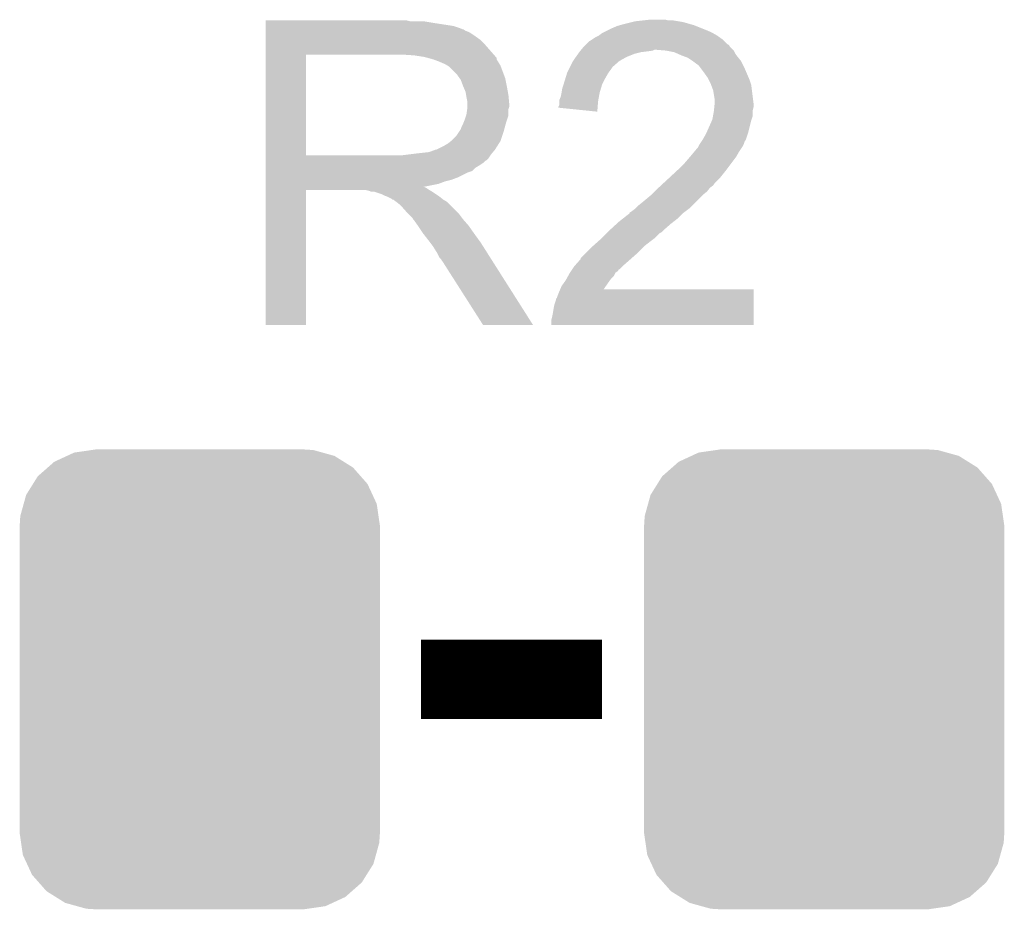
# Model space of a CAD drawing. Extents: x -1.3 to 24.2, y -3.9 to 53.4.
# Tile 18 of 23: x 14.6 to 17.8, y 13.9 to 16.8. Entities that reach past the tile are written whole.
import ezdxf

# ---------------------------------------------------------------- set-up
doc = ezdxf.new("R2010")
doc.units = 0
doc.layers.get('0').update_dxf_attribs({"linetype": 'CONTINUOUS'})
doc.layers.add('WIFI_BLE_CLICK_V102_GTO', color=14, linetype='CONTINUOUS')
doc.layers.add('WIFI_BLE_CLICK_V102_GTS', color=12, linetype='CONTINUOUS')

# ---------------------------------------------------------------- blocks, each defined once
blk = doc.blocks.new('CUSTOM_57')
for points in [[(-0.425122, 0.715892), (-0.402214, 0.726492), (0.431072, 0.715892), (0.392864, 0.726492)], [(-0.402214, 0.726492), (-0.346074, 0.73466), (0.392864, 0.726492), (0.36342, 0.73466)], [(-0.346074, 0.73466), (-0.33274, 0.7366), (0.36342, 0.73466), (0.33274, 0.7366)], [(-0.486794, 0.678626), (-0.465932, 0.697008), (0.490572, 0.678626), (0.461224, 0.697008)], [(-0.465932, 0.697008), (-0.425122, 0.715892), (0.461224, 0.697008), (0.431072, 0.715892)], [(-0.518606, 0.650592), (-0.486794, 0.678626), (0.515276, 0.650592), (0.490572, 0.678626)], [(-0.53404, 0.625952), (-0.518606, 0.650592), (0.536988, 0.625952), (0.515276, 0.650592)], [(-0.555872, 0.591092), (-0.53404, 0.625952), (0.55312, 0.591092), (0.536988, 0.625952)], [(-0.563878, 0.562234), (-0.555872, 0.591092), (0.566472, 0.562234), (0.55312, 0.591092)], [(-0.57464, 0.52344), (-0.563878, 0.562234), (0.572118, 0.52344), (0.566472, 0.562234)], [(-0.57658, 0.49276), (-0.57464, 0.52344), (0.57658, 0.49276), (0.572118, 0.52344)], [(-0.57658, -0.49276), (-0.57658, 0.49276), (0.57658, -0.49276), (0.57658, 0.49276)], [(-0.572116, -0.52344), (-0.57658, -0.49276), (0.57464, -0.52344), (0.57658, -0.49276)], [(-0.566472, -0.562234), (-0.572116, -0.52344), (0.563876, -0.562234), (0.57464, -0.52344)], [(-0.553118, -0.591092), (-0.566472, -0.562234), (0.555872, -0.591092), (0.563876, -0.562234)], [(-0.536988, -0.625952), (-0.553118, -0.591092), (0.534038, -0.625952), (0.555872, -0.591092)], [(-0.515274, -0.650592), (-0.536988, -0.625952), (0.518606, -0.650592), (0.534038, -0.625952)], [(-0.490572, -0.678626), (-0.515274, -0.650592), (0.486792, -0.678626), (0.518606, -0.650592)], [(-0.461222, -0.697008), (-0.490572, -0.678626), (0.465932, -0.697008), (0.486792, -0.678626)], [(-0.431072, -0.715892), (-0.461222, -0.697008), (0.42512, -0.715892), (0.465932, -0.697008)], [(-0.392862, -0.726492), (-0.431072, -0.715892), (0.402214, -0.726492), (0.42512, -0.715892)], [(-0.36342, -0.73466), (-0.392862, -0.726492), (0.346072, -0.73466), (0.402214, -0.726492)], [(-0.33274, -0.7366), (-0.36342, -0.73466), (0.33274, -0.7366), (0.346072, -0.73466)]]:
    blk.add_solid(points)

msp = doc.modelspace()

# ---------------------------------------------------------------- linework, layer by layer
at = {"layer": 'WIFI_BLE_CLICK_V102_GTO', "const_width": 0.254}
msp.add_lwpolyline([(15.89024, 14.6558), (16.46936, 14.6558)], dxfattribs=at)
at = {"layer": 'WIFI_BLE_CLICK_V102_GTO'}
for points in [[(15.39242, 16.764), (15.392422, 16.76654), (15.854682, 16.764), (15.844522, 16.76654)], [(15.39242, 16.75892), (15.39242, 16.764), (15.92834, 16.75892), (15.897862, 16.764)], [(15.39242, 16.748758), (15.39242, 16.75892), (15.994382, 16.748758), (15.92834, 16.75892)], [(15.39242, 16.74368), (15.39242, 16.748758), (16.00962, 16.74368), (15.994382, 16.748758)], [(15.39242, 16.7386), (15.39242, 16.74368), (16.022324, 16.7386), (16.00962, 16.74368)], [(15.39242, 16.738596), (15.39242, 16.7386), (16.024866, 16.738596), (16.022324, 16.7386)], [(15.39242, 16.73352), (15.39242, 16.738596), (16.03248, 16.73352), (16.024866, 16.738596)], [(16.48968, 16.73606), (16.49984, 16.74114), (16.8021, 16.73606), (16.789402, 16.74114)], [(16.49984, 16.74114), (16.51762, 16.748762), (16.789402, 16.74114), (16.770348, 16.748762)], [(16.51762, 16.748762), (16.526506, 16.7513), (16.770348, 16.748762), (16.764002, 16.7513)], [(16.526506, 16.7513), (16.5354, 16.75384), (16.764002, 16.7513), (16.755112, 16.75384)], [(16.5354, 16.75384), (16.56588, 16.76146), (16.755112, 16.75384), (16.728442, 16.76146)], [(16.56588, 16.76146), (16.576042, 16.764), (16.728442, 16.76146), (16.713202, 16.764)], [(16.576042, 16.764), (16.598902, 16.76654), (16.713202, 16.764), (16.697962, 16.76654)], [(16.598902, 16.76654), (16.621762, 16.76908), (16.682722, 16.76654), (16.672558, 16.76908)], [(15.39242, 16.728438), (15.39242, 16.73352), (16.045182, 16.728438), (16.03248, 16.73352)], [(15.39242, 16.71828), (15.39242, 16.728438), (16.06042, 16.71828), (16.045182, 16.728438)], [(15.39242, 16.705578), (15.39242, 16.71828), (16.078202, 16.705578), (16.06042, 16.71828)], [(16.437606, 16.705578), (16.449042, 16.7132), (16.855442, 16.705578), (16.844774, 16.7132)], [(16.449042, 16.7132), (16.459196, 16.71828), (16.844774, 16.7132), (16.837662, 16.71828)], [(16.459196, 16.71828), (16.4592, 16.718282), (16.837662, 16.71828), (16.83766, 16.718282)], [(16.4592, 16.718282), (16.469362, 16.7259), (16.83766, 16.718282), (16.824328, 16.7259)], [(16.469362, 16.7259), (16.47444, 16.72844), (16.824328, 16.7259), (16.819882, 16.72844)], [(16.47444, 16.72844), (16.48968, 16.73606), (16.819882, 16.72844), (16.8021, 16.73606)], [(15.392418, 16.65732), (15.39242, 16.6878), (16.122648, 16.65732), (16.09598, 16.6878)], [(15.39242, 16.6878), (15.39242, 16.705578), (16.09598, 16.6878), (16.078202, 16.705578)], [(16.402472, 16.67256), (16.410938, 16.682718), (16.88846, 16.67256), (16.878304, 16.682718)], [(16.410938, 16.682718), (16.41094, 16.68272), (16.878304, 16.682718), (16.878302, 16.68272)], [(16.41094, 16.68272), (16.416014, 16.687794), (16.878302, 16.68272), (16.875762, 16.687794)], [(16.416014, 16.687794), (16.418558, 16.690338), (16.875762, 16.687794), (16.870684, 16.690338)], [(16.418558, 16.690338), (16.428724, 16.700502), (16.870684, 16.690338), (16.86052, 16.700502)], [(16.428724, 16.700502), (16.433802, 16.703042), (16.86052, 16.700502), (16.85798, 16.703042)], [(16.433802, 16.703042), (16.437606, 16.705578), (16.85798, 16.703042), (16.855442, 16.705578)], [(15.392412, 16.334762), (15.392418, 16.65732), (15.52194, 16.334762), (15.521962, 16.65732)], [(15.86738, 16.65478), (15.82928, 16.65732), (16.12487, 16.65478), (16.122648, 16.65732)], [(15.900402, 16.6497), (15.86738, 16.65478), (16.129314, 16.6497), (16.12487, 16.65478)], [(15.909738, 16.647154), (15.900402, 16.6497), (16.13154, 16.647154), (16.129314, 16.6497)], [(15.92834, 16.64208), (15.909738, 16.647154), (16.131544, 16.64208), (16.13154, 16.647154)], [(16.377072, 16.637), (16.38554, 16.6497), (16.52524, 16.637), (16.548098, 16.6497)], [(16.38554, 16.6497), (16.392794, 16.659858), (16.548098, 16.6497), (16.573498, 16.659858)], [(16.392794, 16.659858), (16.396424, 16.66494), (16.573498, 16.659858), (16.59382, 16.66494)], [(16.396424, 16.66494), (16.39824, 16.66748), (16.59382, 16.66494), (16.61414, 16.66748)], [(16.39824, 16.66748), (16.400356, 16.67002), (16.61414, 16.66748), (16.631916, 16.67002)], [(16.400356, 16.67002), (16.40247, 16.672558), (16.631916, 16.67002), (16.636996, 16.672558)], [(16.40247, 16.672558), (16.402472, 16.67256), (16.636996, 16.672558), (16.644622, 16.67256)], [(16.6751, 16.67002), (16.644622, 16.67256), (16.891, 16.67002), (16.88846, 16.67256)], [(16.67512, 16.670016), (16.6751, 16.67002), (16.891002, 16.670016), (16.891, 16.67002)], [(16.700498, 16.66494), (16.67512, 16.670016), (16.893542, 16.66494), (16.891002, 16.670016)], [(16.71193, 16.65986), (16.700498, 16.66494), (16.896082, 16.65986), (16.893542, 16.66494)], [(16.72336, 16.65478), (16.71193, 16.65986), (16.899892, 16.65478), (16.896082, 16.65986)], [(16.736908, 16.6497), (16.72336, 16.65478), (16.9037, 16.6497), (16.899892, 16.65478)], [(16.74368, 16.64716), (16.736908, 16.6497), (16.905734, 16.64716), (16.9037, 16.6497)], [(16.75892, 16.637), (16.74368, 16.64716), (16.913862, 16.637), (16.905734, 16.64716)], [(15.928356, 16.642074), (15.92834, 16.64208), (16.131544, 16.642074), (16.131544, 16.64208)], [(15.948656, 16.634462), (15.928356, 16.642074), (16.13662, 16.634462), (16.131544, 16.642074)], [(15.94866, 16.63446), (15.948656, 16.634462), (16.136622, 16.63446), (16.13662, 16.634462)], [(15.96644, 16.62684), (15.94866, 16.63446), (16.141194, 16.62684), (16.136622, 16.63446)], [(15.974904, 16.621762), (15.96644, 16.62684), (16.14424, 16.621762), (16.141194, 16.62684)], [(15.979142, 16.619218), (15.974904, 16.621762), (16.145194, 16.619218), (16.14424, 16.621762)], [(16.00454, 16.59382), (15.979142, 16.619218), (16.154718, 16.59382), (16.145194, 16.619218)], [(16.36268, 16.60906), (16.36649, 16.61668), (16.4973, 16.60906), (16.50238, 16.61668)], [(16.36649, 16.61668), (16.36776, 16.619222), (16.50238, 16.61668), (16.50492, 16.619222)], [(16.36776, 16.619222), (16.375382, 16.634462), (16.50492, 16.619222), (16.522338, 16.634462)], [(16.375382, 16.634462), (16.377072, 16.637), (16.522338, 16.634462), (16.52524, 16.637)], [(16.758924, 16.636998), (16.75892, 16.637), (16.913862, 16.636998), (16.913862, 16.637)], [(16.76908, 16.62938), (16.758924, 16.636998), (16.917672, 16.62938), (16.913862, 16.636998)], [(16.7767, 16.6243), (16.76908, 16.62938), (16.920212, 16.6243), (16.917672, 16.62938)], [(16.779238, 16.62176), (16.7767, 16.6243), (16.921482, 16.62176), (16.920212, 16.6243)], [(16.78686, 16.6116), (16.779238, 16.62176), (16.92656, 16.6116), (16.921482, 16.62176)], [(16.013614, 16.581118), (16.00454, 16.59382), (16.15948, 16.581118), (16.154718, 16.59382)], [(16.01724, 16.57604), (16.013614, 16.581118), (16.160496, 16.57604), (16.15948, 16.581118)], [(16.34744, 16.56588), (16.352128, 16.58112), (16.471898, 16.56588), (16.47952, 16.58112)], [(16.352128, 16.58112), (16.357598, 16.598898), (16.47952, 16.58112), (16.489678, 16.598898)], [(16.357598, 16.598898), (16.3576, 16.5989), (16.489678, 16.598898), (16.489678, 16.5989)], [(16.3576, 16.5989), (16.36268, 16.60906), (16.489678, 16.5989), (16.4973, 16.60906)], [(16.79448, 16.60144), (16.78686, 16.6116), (16.930916, 16.60144), (16.92656, 16.6116)], [(16.807178, 16.58366), (16.79448, 16.60144), (16.938536, 16.58366), (16.930916, 16.60144)], [(16.81099, 16.57604), (16.807178, 16.58366), (16.9418, 16.57604), (16.938536, 16.58366)], [(16.02486, 16.55572), (16.01724, 16.57604), (16.16456, 16.55572), (16.160496, 16.57604)], [(16.03248, 16.537938), (16.02486, 16.55572), (16.167794, 16.537938), (16.16456, 16.55572)], [(16.33982, 16.5354), (16.342362, 16.550642), (16.46174, 16.5354), (16.46631, 16.550642)], [(16.342362, 16.550642), (16.345746, 16.560798), (16.46631, 16.550642), (16.469358, 16.560798)], [(16.345746, 16.560798), (16.34744, 16.56588), (16.469358, 16.560798), (16.471898, 16.56588)], [(16.81734, 16.56334), (16.81099, 16.57604), (16.946034, 16.56334), (16.9418, 16.57604)], [(16.818294, 16.560798), (16.81734, 16.56334), (16.94688, 16.560798), (16.946034, 16.56334)], [(16.824958, 16.543022), (16.818294, 16.560798), (16.949102, 16.543022), (16.94688, 16.560798)], [(16.034174, 16.527782), (16.03248, 16.537938), (16.16964, 16.527782), (16.167794, 16.537938)], [(16.03502, 16.5227), (16.034174, 16.527782), (16.170102, 16.5227), (16.16964, 16.527782)], [(16.03756, 16.509998), (16.03502, 16.5227), (16.171258, 16.509998), (16.170102, 16.5227)], [(16.332202, 16.510004), (16.33728, 16.522702), (16.457122, 16.510004), (16.45943, 16.522702)], [(16.33728, 16.522702), (16.33982, 16.5354), (16.45943, 16.522702), (16.46174, 16.5354)], [(16.83004, 16.512542), (16.824958, 16.543022), (16.952912, 16.512542), (16.949102, 16.543022)], [(16.03756, 16.499842), (16.03756, 16.509998), (16.17218, 16.499842), (16.171258, 16.509998)], [(16.03756, 16.489678), (16.03756, 16.499842), (16.172178, 16.489678), (16.17218, 16.499842)], [(16.03756, 16.48206), (16.03756, 16.489678), (16.16964, 16.48206), (16.172178, 16.489678)], [(16.32966, 16.48716), (16.329662, 16.489684), (16.455084, 16.48716), (16.45528, 16.489684)], [(16.454098, 16.474442), (16.32966, 16.48716), (16.454098, 16.474442), (16.455084, 16.48716)], [(16.329662, 16.489684), (16.3322, 16.494764), (16.45528, 16.489684), (16.455674, 16.494764)], [(16.3322, 16.50746), (16.332202, 16.510004), (16.45666, 16.50746), (16.457122, 16.510004)], [(16.3322, 16.494764), (16.3322, 16.50746), (16.455674, 16.494764), (16.45666, 16.50746)], [(16.827754, 16.479518), (16.82877, 16.489678), (16.95196, 16.479518), (16.9545, 16.489678)], [(16.82877, 16.489678), (16.829786, 16.499838), (16.9545, 16.489678), (16.9545, 16.499838)], [(16.829786, 16.499838), (16.83004, 16.502378), (16.9545, 16.499838), (16.954184, 16.502378)], [(16.83004, 16.502378), (16.83004, 16.512542), (16.954184, 16.502378), (16.952912, 16.512542)], [(16.02994, 16.44904), (16.03417, 16.461738), (16.165406, 16.44904), (16.169638, 16.461738)], [(16.03417, 16.461738), (16.035018, 16.464278), (16.169638, 16.461738), (16.169638, 16.464278)], [(16.035018, 16.464278), (16.037558, 16.482056), (16.169638, 16.464278), (16.16964, 16.482056)], [(16.037558, 16.482056), (16.03756, 16.48206), (16.16964, 16.482056), (16.16964, 16.48206)], [(16.82242, 16.449042), (16.824728, 16.461738), (16.947728, 16.449042), (16.951958, 16.461738)], [(16.824728, 16.461738), (16.8275, 16.476978), (16.951958, 16.461738), (16.951958, 16.476978)], [(16.8275, 16.476978), (16.827754, 16.479518), (16.951958, 16.476978), (16.95196, 16.479518)], [(16.017238, 16.418556), (16.01978, 16.426178), (16.156476, 16.418556), (16.158556, 16.426178)], [(16.01978, 16.426178), (16.02486, 16.43634), (16.158556, 16.426178), (16.161328, 16.43634)], [(16.02486, 16.43634), (16.025876, 16.43888), (16.161328, 16.43634), (16.162022, 16.43888)], [(16.025876, 16.43888), (16.02994, 16.44904), (16.162022, 16.43888), (16.165406, 16.44904)], [(16.803228, 16.405862), (16.82129, 16.4465), (16.93672, 16.405862), (16.946882, 16.4465)], [(16.82129, 16.4465), (16.82242, 16.449042), (16.946882, 16.4465), (16.947728, 16.449042)], [(15.989298, 16.382998), (16.001998, 16.395698), (16.145084, 16.382998), (16.149318, 16.395698)], [(16.001998, 16.395698), (16.01216, 16.41094), (16.149318, 16.395698), (16.1544, 16.41094)], [(16.01216, 16.41094), (16.017238, 16.418556), (16.1544, 16.41094), (16.156476, 16.418556)], [(16.791938, 16.385538), (16.8021, 16.403322), (16.929942, 16.385538), (16.935872, 16.403322)], [(16.8021, 16.403322), (16.803228, 16.405862), (16.935872, 16.403322), (16.93672, 16.405862)], [(15.938496, 16.35252), (15.9639, 16.36522), (16.12646, 16.35252), (16.13454, 16.36522)], [(15.9639, 16.36522), (15.976598, 16.372838), (16.13454, 16.36522), (16.139388, 16.372838)], [(15.976598, 16.372838), (15.986122, 16.380458), (16.139388, 16.372838), (16.144238, 16.380458)], [(15.986122, 16.380458), (15.989298, 16.382998), (16.144238, 16.380458), (16.145084, 16.382998)], [(16.774158, 16.357598), (16.776702, 16.360144), (16.91555, 16.357598), (16.917248, 16.360144)], [(16.776702, 16.360144), (16.777968, 16.362678), (16.917248, 16.360144), (16.918938, 16.362678)], [(16.777968, 16.362678), (16.781782, 16.370302), (16.918938, 16.362678), (16.92275, 16.370302)], [(16.781782, 16.370302), (16.783472, 16.37284), (16.92275, 16.370302), (16.92402, 16.37284)], [(16.783472, 16.37284), (16.78855, 16.380456), (16.92402, 16.37284), (16.92656, 16.380456)], [(16.78855, 16.380456), (16.790244, 16.382998), (16.92656, 16.380456), (16.929096, 16.382998)], [(16.790244, 16.382998), (16.791938, 16.385538), (16.929096, 16.382998), (16.929942, 16.385538)], [(15.39241, 16.32204), (15.392412, 16.33474), (16.10359, 16.32204), (16.112064, 16.33474)], [(15.392412, 16.33474), (15.392412, 16.334762), (15.829278, 16.33474), (15.52194, 16.334762)], [(15.829278, 16.33474), (15.849598, 16.33728), (16.112064, 16.33474), (16.11376, 16.33728)], [(15.849598, 16.33728), (15.86992, 16.33982), (16.11376, 16.33728), (16.115876, 16.33982)], [(15.86992, 16.33982), (15.915638, 16.3449), (16.115876, 16.33982), (16.12011, 16.3449)], [(15.915638, 16.3449), (15.935956, 16.352518), (16.12011, 16.3449), (16.126458, 16.352518)], [(15.935956, 16.352518), (15.938496, 16.35252), (16.126458, 16.352518), (16.12646, 16.35252)], [(16.74876, 16.32712), (16.750876, 16.32966), (16.896714, 16.32712), (16.89862, 16.32966)], [(16.750876, 16.32966), (16.765694, 16.347442), (16.89862, 16.32966), (16.908782, 16.347442)], [(16.765694, 16.347442), (16.774158, 16.357598), (16.908782, 16.347442), (16.91555, 16.357598)], [(15.39241, 16.322018), (15.39241, 16.32204), (16.10106, 16.322018), (16.10359, 16.32204)], [(15.39241, 16.319494), (15.39241, 16.322018), (16.101046, 16.319494), (16.10106, 16.322018)], [(15.39241, 16.316958), (15.39241, 16.319494), (16.09598, 16.316958), (16.101046, 16.319494)], [(15.39241, 16.31188), (15.39241, 16.316958), (16.0909, 16.31188), (16.09598, 16.316958)], [(15.39241, 16.30172), (15.39241, 16.31188), (16.075662, 16.30172), (16.0909, 16.31188)], [(15.39241, 16.294098), (15.39241, 16.30172), (16.062958, 16.294098), (16.075662, 16.30172)], [(16.71574, 16.29156), (16.73352, 16.30934), (16.870044, 16.29156), (16.88338, 16.30934)], [(16.73352, 16.30934), (16.74876, 16.32712), (16.88338, 16.30934), (16.896714, 16.32712)], [(15.39241, 16.28394), (15.39241, 16.294098), (16.052796, 16.28394), (16.062958, 16.294098)], [(15.39241, 16.27886), (15.39241, 16.28394), (16.03756, 16.27886), (16.052796, 16.28394)], [(15.39241, 16.26362), (15.39241, 16.27886), (16.00708, 16.26362), (16.03756, 16.27886)], [(16.68565, 16.26362), (16.713004, 16.28902), (16.84782, 16.26362), (16.86814, 16.28902)], [(16.713004, 16.28902), (16.71574, 16.29156), (16.86814, 16.28902), (16.870044, 16.29156)], [(15.392408, 16.23314), (15.39241, 16.2433), (15.895542, 16.23314), (15.946118, 16.2433)], [(15.39241, 16.256), (15.39241, 16.26362), (15.986758, 16.256), (16.00708, 16.26362)], [(15.39241, 16.250918), (15.39241, 16.256), (15.966438, 16.250918), (15.986758, 16.256)], [(15.39241, 16.2433), (15.39241, 16.250918), (15.946118, 16.2433), (15.966438, 16.250918)], [(16.650088, 16.230598), (16.658294, 16.238218), (16.814798, 16.230598), (16.824958, 16.238218)], [(16.658294, 16.238218), (16.666502, 16.24584), (16.824958, 16.238218), (16.83004, 16.24584)], [(16.666502, 16.24584), (16.68565, 16.26362), (16.83004, 16.24584), (16.84782, 16.26362)], [(15.3924, 15.791202), (15.392408, 16.222958), (15.521918, 15.791202), (15.52194, 16.222958)], [(15.392408, 16.233138), (15.392408, 16.23314), (15.900404, 16.233138), (15.895542, 16.23314)], [(15.392408, 16.230598), (15.392408, 16.233138), (15.905482, 16.230598), (15.900404, 16.233138)], [(15.392408, 16.22552), (15.392408, 16.230598), (15.913098, 16.22552), (15.905482, 16.230598)], [(15.392408, 16.22298), (15.392408, 16.22552), (15.917334, 16.22298), (15.913098, 16.22552)], [(15.392408, 16.222958), (15.392408, 16.22298), (15.52194, 16.222958), (15.714978, 16.22298)], [(15.725138, 16.220442), (15.714978, 16.22298), (15.921566, 16.220442), (15.917334, 16.22298)], [(15.730216, 16.217902), (15.725138, 16.220442), (15.9258, 16.217902), (15.921566, 16.220442)], [(15.740376, 16.2179), (15.730216, 16.217902), (15.925804, 16.2179), (15.9258, 16.217902)], [(15.763238, 16.21028), (15.740376, 16.2179), (15.937232, 16.21028), (15.925804, 16.2179)], [(15.7734, 16.2052), (15.763238, 16.21028), (15.944852, 16.2052), (15.937232, 16.21028)], [(15.781018, 16.20266), (15.7734, 16.2052), (15.94866, 16.20266), (15.944852, 16.2052)], [(15.796256, 16.195042), (15.781018, 16.20266), (15.958184, 16.195042), (15.94866, 16.20266)], [(16.59636, 16.18234), (16.626838, 16.207738), (16.766538, 16.18234), (16.791936, 16.207738)], [(16.626838, 16.207738), (16.62684, 16.20774), (16.791936, 16.207738), (16.79194, 16.20774)], [(16.62684, 16.20774), (16.636998, 16.217898), (16.79194, 16.20774), (16.804638, 16.217898)], [(16.636998, 16.217898), (16.64462, 16.22552), (16.804638, 16.217898), (16.810734, 16.22552)], [(16.64462, 16.22552), (16.650088, 16.230598), (16.810734, 16.22552), (16.814798, 16.230598)], [(15.798794, 16.192506), (15.796256, 16.195042), (15.961354, 16.192506), (15.958184, 16.195042)], [(15.801336, 16.1925), (15.798794, 16.192506), (15.96136, 16.1925), (15.961354, 16.192506)], [(15.80134, 16.192498), (15.801336, 16.1925), (15.961362, 16.192498), (15.96136, 16.1925)], [(15.8115, 16.18488), (15.80134, 16.192498), (15.97406, 16.18488), (15.961362, 16.192498)], [(15.811504, 16.184878), (15.8115, 16.18488), (15.974062, 16.184878), (15.97406, 16.18488)], [(15.824198, 16.174722), (15.811504, 16.184878), (15.984218, 16.174722), (15.974062, 16.184878)], [(15.84452, 16.15186), (15.824198, 16.174722), (16.00708, 16.15186), (15.984218, 16.174722)], [(16.576038, 16.16456), (16.583662, 16.172182), (16.748758, 16.16456), (16.75638, 16.172182)], [(16.583662, 16.172182), (16.59636, 16.18234), (16.75638, 16.172182), (16.766538, 16.18234)], [(15.847062, 16.149318), (15.84452, 16.15186), (16.00962, 16.149318), (16.00708, 16.15186)], [(15.862298, 16.13408), (15.847062, 16.149318), (16.02105, 16.13408), (16.00962, 16.149318)], [(16.535626, 16.13154), (16.558246, 16.149318), (16.710658, 16.13154), (16.72844, 16.149318)], [(16.558246, 16.149318), (16.55826, 16.149328), (16.72844, 16.149318), (16.728452, 16.149328)], [(16.55826, 16.149328), (16.558274, 16.151866), (16.728452, 16.149328), (16.731836, 16.151866)], [(16.558274, 16.151866), (16.56334, 16.154402), (16.731836, 16.151866), (16.735216, 16.154402)], [(16.56334, 16.154402), (16.5735, 16.162022), (16.735216, 16.154402), (16.745374, 16.162022)], [(16.5735, 16.162022), (16.576038, 16.16456), (16.745374, 16.162022), (16.748758, 16.16456)], [(15.864838, 16.129004), (15.862298, 16.13408), (16.024858, 16.129004), (16.02105, 16.13408)], [(15.864842, 16.129), (15.864838, 16.129004), (16.02486, 16.129), (16.024858, 16.129004)], [(15.867378, 16.126462), (15.864842, 16.129), (16.027082, 16.126462), (16.02486, 16.129)], [(15.88008, 16.10868), (15.867378, 16.126462), (16.04264, 16.10868), (16.027082, 16.126462)], [(15.89532, 16.08582), (15.88008, 16.10868), (16.058642, 16.08582), (16.04264, 16.10868)], [(16.49243, 16.09344), (16.514444, 16.11376), (16.66494, 16.09344), (16.6878, 16.11376)], [(16.514444, 16.11376), (16.522698, 16.121378), (16.6878, 16.11376), (16.697592, 16.121378)], [(16.522698, 16.121378), (16.535626, 16.13154), (16.697592, 16.121378), (16.710658, 16.13154)], [(15.897296, 16.08328), (15.89532, 16.08582), (16.06042, 16.08328), (16.058642, 16.08582)], [(15.9131, 16.06296), (15.897296, 16.08328), (16.0752, 16.06296), (16.06042, 16.08328)], [(16.46936, 16.07058), (16.484598, 16.085818), (16.639538, 16.07058), (16.65478, 16.085818)], [(16.484598, 16.085818), (16.487138, 16.088358), (16.65478, 16.085818), (16.659856, 16.088358)], [(16.487138, 16.088358), (16.48968, 16.0909), (16.659856, 16.088358), (16.662398, 16.0909)], [(16.48968, 16.0909), (16.49243, 16.09344), (16.662398, 16.0909), (16.66494, 16.09344)], [(15.918816, 16.05534), (15.9131, 16.06296), (16.08074, 16.05534), (16.0752, 16.06296)], [(15.92834, 16.042638), (15.918816, 16.05534), (16.0888, 16.042638), (16.08074, 16.05534)], [(16.41856, 16.02232), (16.441418, 16.045178), (16.58366, 16.02232), (16.60652, 16.045178)], [(16.441418, 16.045178), (16.44142, 16.04518), (16.60652, 16.045178), (16.606522, 16.04518)], [(16.44142, 16.04518), (16.461422, 16.06296), (16.606522, 16.04518), (16.62938, 16.06296)], [(16.461422, 16.06296), (16.46428, 16.0655), (16.62938, 16.06296), (16.632766, 16.0655)], [(16.46428, 16.0655), (16.46936, 16.07058), (16.632766, 16.0655), (16.639538, 16.07058)], [(15.94104, 16.022318), (15.92834, 16.042638), (16.101692, 16.022318), (16.0888, 16.042638)], [(15.948658, 16.007084), (15.94104, 16.022318), (16.111358, 16.007084), (16.101692, 16.022318)], [(16.400786, 16.004546), (16.41856, 16.02232), (16.563664, 16.004546), (16.58366, 16.02232)], [(15.953738, 16.002), (15.948658, 16.007084), (16.114584, 16.002), (16.111358, 16.007084)], [(15.956278, 15.996924), (15.953738, 16.002), (16.117804, 15.996924), (16.114584, 16.002)], [(15.958818, 15.994382), (15.956278, 15.996924), (16.119416, 15.994382), (16.117804, 15.996924)], [(16.088356, 15.79119), (15.958818, 15.994382), (16.248334, 15.79119), (16.119416, 15.994382)], [(16.380462, 15.979142), (16.384976, 15.984222), (16.535398, 15.979142), (16.54048, 15.984222)], [(16.384976, 15.984222), (16.400774, 16.002), (16.54048, 15.984222), (16.5608, 16.002)], [(16.400774, 16.002), (16.40078, 16.002006), (16.5608, 16.002), (16.560806, 16.002006)], [(16.40078, 16.002006), (16.400786, 16.004546), (16.560806, 16.002006), (16.563664, 16.004546)], [(16.360986, 15.94866), (16.36522, 15.95628), (16.507458, 15.94866), (16.51127, 15.95628)], [(16.36522, 15.95628), (16.366908, 15.958814), (16.51127, 15.95628), (16.512538, 15.958814)], [(16.366908, 15.958814), (16.3703, 15.9639), (16.512538, 15.958814), (16.520156, 15.9639)], [(16.3703, 15.9639), (16.373676, 15.968966), (16.520156, 15.9639), (16.522694, 15.968966)], [(16.373676, 15.968966), (16.373686, 15.96898), (16.522694, 15.968966), (16.525234, 15.96898)], [(16.373686, 15.96898), (16.380462, 15.979142), (16.525234, 15.96898), (16.535398, 15.979142)], [(16.339822, 15.915642), (16.350706, 15.93088), (16.481578, 15.915642), (16.49222, 15.93088)], [(16.350706, 15.93088), (16.352522, 15.93342), (16.49222, 15.93088), (16.494124, 15.93342)], [(16.352522, 15.93342), (16.356752, 15.941038), (16.494124, 15.93342), (16.49984, 15.941038)], [(16.356752, 15.941038), (16.360986, 15.94866), (16.49984, 15.941038), (16.507458, 15.94866)], [(16.32712, 15.88516), (16.3322, 15.89786), (16.954496, 15.88516), (16.954498, 15.89786)], [(16.3322, 15.89786), (16.335456, 15.905458), (16.954498, 15.89786), (16.9545, 15.905458)], [(16.335456, 15.905458), (16.335466, 15.90548), (16.9545, 15.905458), (16.474482, 15.90548)], [(16.335466, 15.90548), (16.339822, 15.915642), (16.474482, 15.90548), (16.481578, 15.915642)], [(16.31442, 15.84452), (16.316962, 15.85722), (16.954488, 15.84452), (16.95449, 15.85722)], [(16.316962, 15.85722), (16.32204, 15.872464), (16.95449, 15.85722), (16.954492, 15.872464)], [(16.32204, 15.872464), (16.322046, 15.875006), (16.954492, 15.872464), (16.954494, 15.875006)], [(16.322046, 15.875006), (16.32458, 15.877544), (16.954494, 15.875006), (16.954494, 15.877544)], [(16.32458, 15.877544), (16.32712, 15.88516), (16.954494, 15.877544), (16.954496, 15.88516)], [(16.30934, 15.81658), (16.31188, 15.82928), (16.954482, 15.81658), (16.954484, 15.82928)], [(16.31188, 15.82928), (16.31442, 15.84452), (16.954484, 15.82928), (16.954488, 15.84452)], [(16.3068, 15.806422), (16.30934, 15.81658), (16.95448, 15.806422), (16.954482, 15.81658)], [(16.3068, 15.791202), (16.3068, 15.806422), (16.954478, 15.791202), (16.95448, 15.806422)], [(15.521918, 15.79118), (15.3924, 15.791202), (15.521918, 15.79118), (15.521918, 15.791202)], [(16.24834, 15.79118), (16.248334, 15.79119), (16.24834, 15.79118), (16.088356, 15.79119)], [(16.954478, 15.79118), (16.3068, 15.791202), (16.954478, 15.79118), (16.954478, 15.791202)]]:
    msp.add_solid(points, dxfattribs=at)

# ---------------------------------------------------------------- block references
at = {"layer": 'WIFI_BLE_CLICK_V102_GTS'}
for p in [(15.18158, 14.6558), (17.18056, 14.6558)]:
    msp.add_blockref('CUSTOM_57', p, dxfattribs=at)

doc.saveas('drawing.dxf')
